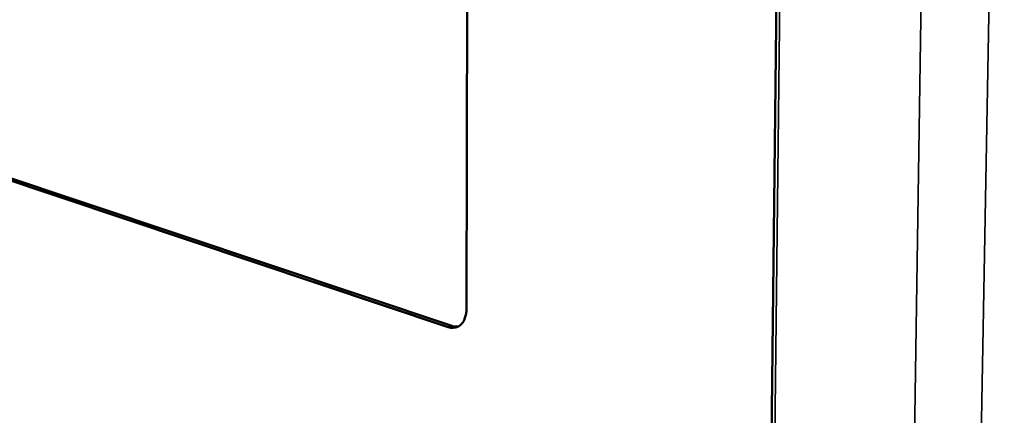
# Model space of a CAD drawing. Header units: millimetres. Extents: x 10 to 634, y 10 to 422.
# Tile 70 of 97: x 486 to 508, y 160 to 169. Entities that reach past the tile are written whole.
import ezdxf

# ---------------------------------------------------------------- set-up
doc = ezdxf.new("R2010")
doc.units = ezdxf.units.MM
doc.header["$LTSCALE"] = 2
doc.layers.add('Visible (ANSI)', color=7, linetype='Continuous', lineweight=50)
doc.layers.add('Visible Narrow (ANSI)', color=7, linetype='Continuous', lineweight=35)

msp = doc.modelspace()

# ---------------------------------------------------------------- linework, layer by layer
at = {"layer": 'Visible (ANSI)'}
for p, q in [((502.798, 188.847), (501.782, 98.151)), ((495.857, 181.04), (495.827, 162.46)), ((495.427, 162.062), (469.915, 170.608)), ((469.994, 170.63), (495.506, 162.089))]:
    msp.add_line(p, q, dxfattribs=at)
at = {"layer": 'Visible (ANSI)', "flags": 128}
for points in [[(495.827, 162.46, -0.030413), (495.823, 162.38, -0.04629), (495.813, 162.327, -0.01178), (495.786, 162.244, -0.030581), (495.773, 162.212, -0.040807), (495.745, 162.166, -0.038943), (495.709, 162.123, -0.048162), (495.671, 162.091, -0.047475), (495.626, 162.067, -0.049603), (495.595, 162.057, -0.024234), (495.53, 162.046, -0.068792), (495.487, 162.047, -0.047878), (495.427, 162.062)], [(495.506, 162.089, 0.030934), (495.541, 162.079, 0.030934), (495.577, 162.074, 0.029314), (495.611, 162.073, 0.029314), (495.645, 162.075)]]:
    msp.add_lwpolyline(points, format="xyb", dxfattribs=at)
at = {"layer": 'Visible Narrow (ANSI)'}
for p, q in [((502.874, 188.829), (501.847, 98.066)), ((506.032, 188.071), (504.595, 96.592)), ((507.545, 187.94), (505.914, 96.338)), ((495.427, 162.062), (495.506, 162.089))]:
    msp.add_line(p, q, dxfattribs=at)

doc.saveas('drawing.dxf')
